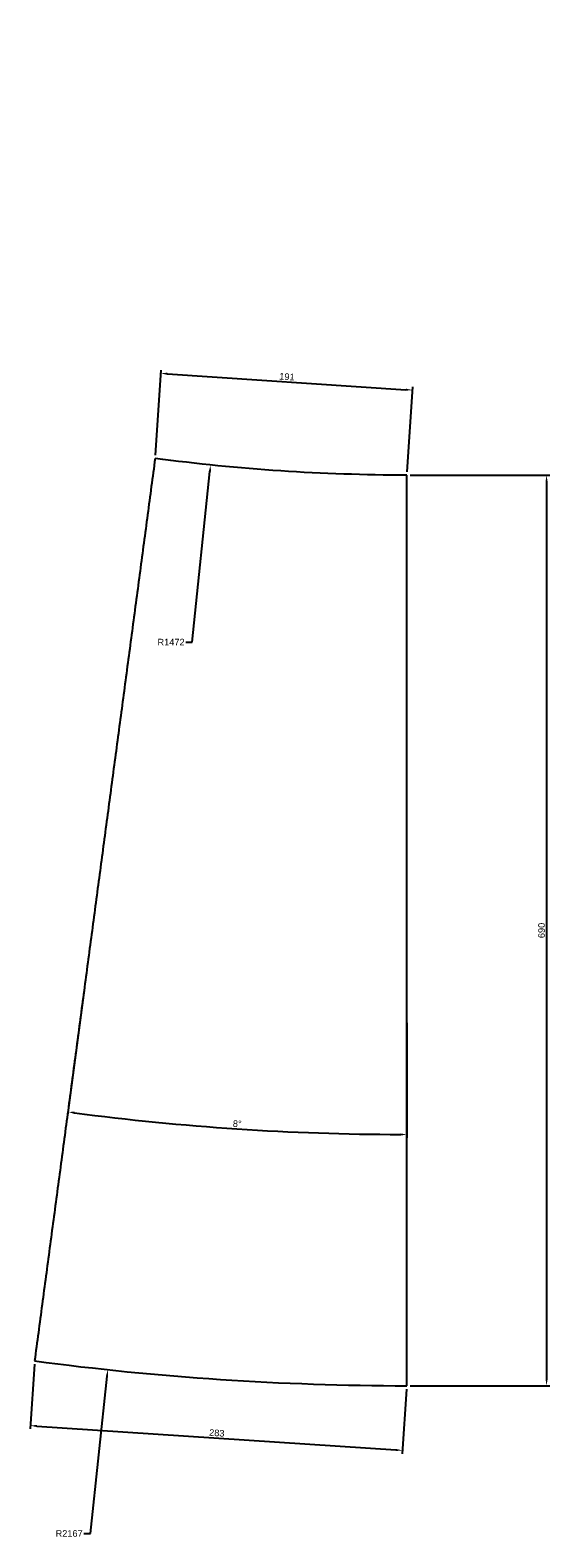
# Model space of a CAD drawing. Header units: millimetres. Extents: x -7152 to -6757, y 1956 to 4241.
# Tile 1 of 2: x -7152 to -6757, y 1956 to 3098. Entities that reach past the tile are written whole.
import ezdxf

# ---------------------------------------------------------------- set-up
doc = ezdxf.new("R2010")
doc.units = ezdxf.units.MM
doc.header["$MEASUREMENT"] = 0
doc.layers.add('20190212_BENT GLASS tables$CURVES$dimensions', color=176, linetype='Continuous', true_color=0x000080)
doc.layers.add('Zeichnung$Kanten', color=178, linetype='Continuous', true_color=0x000000)
doc.styles.add('Arial', font='txt')
doc.dimstyles.new('Default', dxfattribs={"dimscale": 5, "dimtxt": 1, "dimasz": 1, "dimexe": 0.5, "dimexo": 0.5, "dimgap": 0.25, "dimtad": 1, "dimtoh": 1, "dimdec": 0, "dimzin": 1, "dimdsep": 46, "dimtxsty": 'Arial', "dimcen": 0.5, "dimadec": 0, "dimazin": 0, "dimtfac": 1, "dimtdec": 4, "dimtix": 1, "dimtmove": 1, "dimatfit": 3, "dimfxl": 1, "dimtolj": 1, "dimtzin": 1, "dimarcsym": 0})

# ---------------------------------------------------------------- blocks, each defined once
blk = doc.blocks.new('*D1')
at = {"layer": '20190212_BENT GLASS tables$CURVES$dimensions', "color": 0, "lineweight": -2}
for p, q in [((-7056.7, 2776.2), (-7052.4, 2840.7)), ((-7047.6, 2837.8), (-6866.7, 2825.8)), ((-6865.8, 2763.5), (-6861.5, 2828))]:
    blk.add_line(p, q, dxfattribs=at)
at = {"layer": '20190212_BENT GLASS tables$CURVES$dimensions', "color": 0}
for points in [[(-7047.6, 2838.7), (-7047.7, 2837), (-7052.6, 2838.2)], [(-6866.8, 2825), (-6866.6, 2826.6), (-6861.7, 2825.5)]]:
    blk.add_solid(points, dxfattribs=at)
at = {"layer": 'Defpoints', "color": 0}
for p in [(-6861.7, 2825.5), (-7056.9, 2773.7), (-6866, 2761)]:
    blk.add_point(p, dxfattribs=at)
at = {"layer": '20190212_BENT GLASS tables$CURVES$dimensions', "color": 0, "insert": (-6956.9, 2835.6), "char_height": 5, "attachment_point": 5, "rotation": 356.1956, "style": 'Arial'}
blk.add_mtext('\\A1;191', dxfattribs=at)
blk = doc.blocks.new('*D2')
at = {"layer": '20190212_BENT GLASS tables$CURVES$dimensions', "color": 0, "lineweight": -2}
for p, q in [((-7148.4, 2087.3), (-7151.7, 2038.3)), ((-6866.2, 2068.5), (-6869.4, 2019.5)), ((-7146.5, 2040.4), (-6874.2, 2022.3))]:
    blk.add_line(p, q, dxfattribs=at)
at = {"layer": '20190212_BENT GLASS tables$CURVES$dimensions', "color": 0}
for points in [[(-7146.5, 2041.3), (-7146.6, 2039.6), (-7151.5, 2040.8)], [(-6874.3, 2021.5), (-6874.2, 2023.1), (-6869.3, 2022)]]:
    blk.add_solid(points, dxfattribs=at)
at = {"layer": 'Defpoints', "color": 0}
for p in [(-7148.3, 2089.8), (-6866, 2071), (-6869.3, 2022)]:
    blk.add_point(p, dxfattribs=at)
at = {"layer": '20190212_BENT GLASS tables$CURVES$dimensions', "color": 0, "insert": (-7010.1, 2035.2), "char_height": 5, "attachment_point": 5, "rotation": 356.1956, "style": 'Arial'}
blk.add_mtext('\\A1;283', dxfattribs=at)
blk = doc.blocks.new('*D3')
at = {"layer": '20190212_BENT GLASS tables$CURVES$dimensions', "color": 0, "lineweight": -2}
for p, q in [((-6863.5, 2761), (-6757.5, 2761)), ((-6760, 2756), (-6760, 2076)), ((-6863.5, 2071), (-6757.5, 2071))]:
    blk.add_line(p, q, dxfattribs=at)
at = {"layer": '20190212_BENT GLASS tables$CURVES$dimensions', "color": 0}
for points in [[(-6759.2, 2756), (-6760.8, 2756), (-6760, 2761)], [(-6760.8, 2076), (-6759.2, 2076), (-6760, 2071)]]:
    blk.add_solid(points, dxfattribs=at)
at = {"layer": 'Defpoints', "color": 0}
for p in [(-6866, 2761), (-6866, 2071), (-6760, 2071)]:
    blk.add_point(p, dxfattribs=at)
at = {"layer": '20190212_BENT GLASS tables$CURVES$dimensions', "color": 0, "insert": (-6763.8, 2416), "char_height": 5, "attachment_point": 5, "rotation": 90, "style": 'Arial'}
blk.add_mtext('\\A1;690', dxfattribs=at)
blk = doc.blocks.new('*D4')
at = {"layer": '20190212_BENT GLASS tables$CURVES$dimensions', "color": 0, "lineweight": -2}
for p, q in [((-7110.7, 2370.8), (-7123.4, 2276)), ((-6866, 2346.1), (-6866, 2258.9))]:
    blk.add_line(p, q, dxfattribs=at)
blk.add_arc((-6866, 4202.7), 1941.3, 262.5387, 269.8524, dxfattribs=at)
at = {"layer": '20190212_BENT GLASS tables$CURVES$dimensions', "color": 0}
for points in [[(-7118, 2278.6), (-7118.2, 2277), (-7123, 2278.5)], [(-6871, 2260.5), (-6871, 2262.2), (-6866, 2261.4)]]:
    blk.add_solid(points, dxfattribs=at)
at = {"layer": 'Defpoints', "color": 0}
for p in [(-6866, 4202.7), (-7110.4, 2373.3), (-6866, 2348.6), (-7037.6, 2269)]:
    blk.add_point(p, dxfattribs=at)
at = {"layer": '20190212_BENT GLASS tables$CURVES$dimensions', "color": 0, "insert": (-6994.6, 2269.5), "char_height": 5, "attachment_point": 5, "rotation": 356.1956, "style": 'Arial'}
blk.add_mtext('\\A1;8%%d', dxfattribs=at)
blk = doc.blocks.new('*D5')
at = {"layer": '20190212_BENT GLASS tables$CURVES$dimensions', "color": 0}
for p, q in [((-6863.6, 4235.8), (-6863.6, 4240.8)), ((-6866.1, 4238.3), (-6861.1, 4238.3))]:
    blk.add_line(p, q, dxfattribs=at)
at = {"layer": '20190212_BENT GLASS tables$CURVES$dimensions', "color": 0, "lineweight": -2}
for p, q in [((-7106, 1959), (-7093.3, 2078.2)), ((-7111, 1959), (-7106, 1959))]:
    blk.add_line(p, q, dxfattribs=at)
at = {"layer": '20190212_BENT GLASS tables$CURVES$dimensions', "color": 0}
blk.add_solid([(-7092.5, 2078.1), (-7094.2, 2078.3), (-7092.8, 2083.1)], dxfattribs=at)
at = {"layer": 'Defpoints', "color": 0}
for p in [(-6863.6, 4238.3), (-7092.8, 2083.1)]:
    blk.add_point(p, dxfattribs=at)
at = {"layer": '20190212_BENT GLASS tables$CURVES$dimensions', "color": 0, "insert": (-7122.1, 1959), "char_height": 5, "attachment_point": 5, "style": 'Arial'}
blk.add_mtext('\\A1;R2167', dxfattribs=at)
blk = doc.blocks.new('*D6')
at = {"layer": '20190212_BENT GLASS tables$CURVES$dimensions', "color": 0}
for p, q in [((-6866.5, 4232.8), (-6861.5, 4232.8)), ((-6864, 4230.3), (-6864, 4235.3))]:
    blk.add_line(p, q, dxfattribs=at)
at = {"layer": '20190212_BENT GLASS tables$CURVES$dimensions', "color": 0, "lineweight": -2}
for p, q in [((-7028.7, 2634.5), (-7015.3, 2763.8)), ((-7033.7, 2634.5), (-7028.7, 2634.5))]:
    blk.add_line(p, q, dxfattribs=at)
at = {"layer": '20190212_BENT GLASS tables$CURVES$dimensions', "color": 0}
blk.add_solid([(-7014.5, 2763.7), (-7016.2, 2763.9), (-7014.8, 2768.7)], dxfattribs=at)
at = {"layer": 'Defpoints', "color": 0}
for p in [(-6864, 4232.8), (-7014.8, 2768.7)]:
    blk.add_point(p, dxfattribs=at)
at = {"layer": '20190212_BENT GLASS tables$CURVES$dimensions', "color": 0, "insert": (-7044.8, 2634.5), "char_height": 5, "attachment_point": 5, "style": 'Arial'}
blk.add_mtext('\\A1;R1472', dxfattribs=at)

msp = doc.modelspace()

# ---------------------------------------------------------------- linework, layer by layer
at = {"layer": 'Zeichnung$Kanten'}
for points, degree in [([(-7056.9, 2773.7), (-7102.6, 2431.7), (-7148.3, 2089.8)], 2), ([(-6866, 2761), (-6929.8, 2761.1), (-6993.6, 2765.3), (-7056.9, 2773.7)], 3), ([(-6866, 2071), (-6866, 2416), (-6866, 2761)], 2), ([(-7148.3, 2089.8), (-7101.5, 2083.6), (-7007.5, 2074.2), (-6913.2, 2071.1), (-6866, 2071)], 3)]:
    msp.add_open_spline(points, degree=degree, dxfattribs=at)

# ---------------------------------------------------------------- dimensions: what is measured, and where the dimension line sits
at = {"layer": '20190212_BENT GLASS tables$CURVES$dimensions'}
for center, mpoint, picture, middle in [((-6863.6, 4238.3), (-7092.8, 2083.1), '*D5', (-7106, 1959)), ((-6864, 4232.8), (-7014.8, 2768.7), '*D6', (-7028.7, 2634.5))]:
    dim = msp.add_radius_dim(center=center, mpoint=mpoint, dimstyle='Default', override={"dimtad": 0, "dimtofl": 0}, dxfattribs=at)
    dim.commit()
    dim.dimension.update_dxf_attribs({"geometry": picture, "text_midpoint": middle, "dimtype": 164})
dim = msp.add_angular_dim_3p(base=(-7037.6, 2269), center=(-6866, 4202.7), p1=(-7110.4, 2373.3), p2=(-6866, 2348.6), dimstyle='Default', dxfattribs=at)
dim.commit()
dim.dimension.update_dxf_attribs({"geometry": '*D4', "text_midpoint": (-6994.6, 2269.5)})
for p1, p2, distance, picture, middle in [((-7056.9, 2773.7), (-6866, 2761), 64.6, '*D1', (-6956.9, 2835.6)), ((-6866, 2761), (-6866, 2071), 106, '*D3', (-6763.8, 2416)), ((-7148.3, 2089.8), (-6866, 2071), -49.1, '*D2', (-7010.1, 2035.2))]:
    dim = msp.add_aligned_dim(p1=p1, p2=p2, distance=distance, dimstyle='Default', dxfattribs=at)
    dim.commit()
    dim.dimension.update_dxf_attribs({"geometry": picture, "text_midpoint": middle})

doc.saveas('drawing.dxf')
